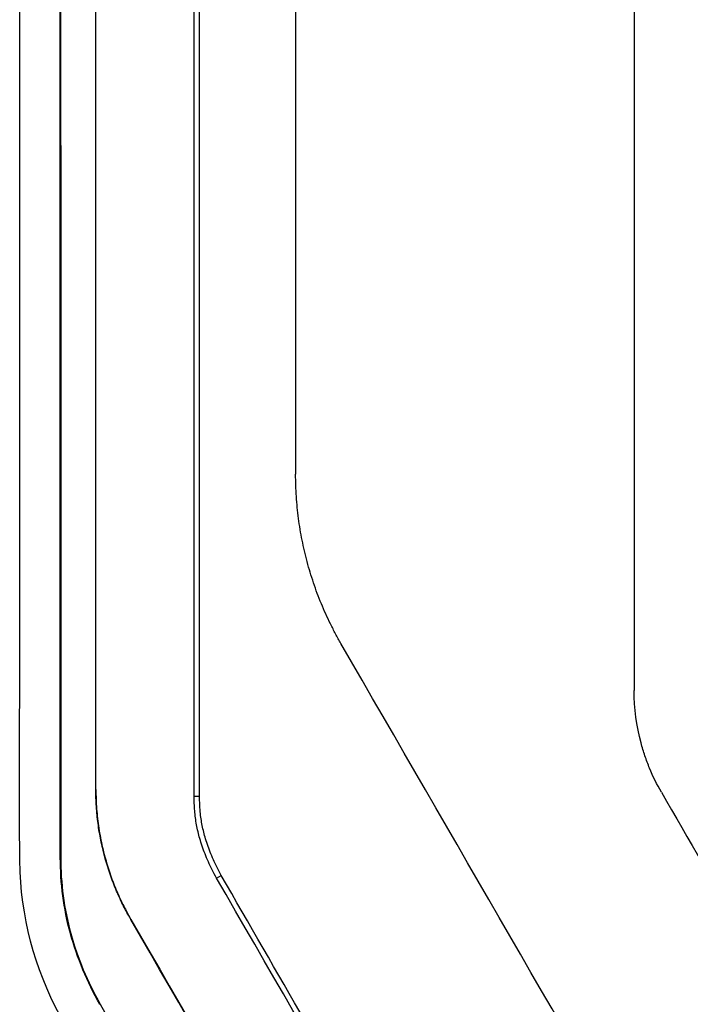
# Model space of a CAD drawing. Header units: millimetres. Extents: x -0.43 to 1.28, y -0.94 to 1.34.
# Tile 39 of 177: x 0.2452 to 0.265, y 0.1838 to 0.2129. Entities that reach past the tile are written whole.
import ezdxf

# ---------------------------------------------------------------- set-up
doc = ezdxf.new("R2010")
doc.units = ezdxf.units.MM

msp = doc.modelspace()

# ---------------------------------------------------------------- linework, layer by layer
at = {"color": 7, "linetype": 'Continuous', "lineweight": 25}
for p, q in [((0.247437, 0.190163), (0.24744, 0.190163)), ((0.250339, 0.189966), (0.2505, 0.189966)), ((0.246389, 0.188151), (0.2464, 0.188151)), ((0.251001, 0.187546), (0.251141, 0.187624)), ((0.247553, 0.183816), (0.247563, 0.183821))]:
    msp.add_line(p, q, dxfattribs=at)
for points, knots in [([(0.250339, 0.189966), (0.250339, 0.221532), (0.250338, 0.253184), (0.250337, 0.316269), (0.250337, 0.347701), (0.250337, 0.378828)], [0, 0, 0, 0, 0.5, 0.5, 1, 1, 1, 1]), ([(0.2505, 0.189966), (0.2505, 0.190838), (0.2505, 0.192581), (0.250499, 0.195197), (0.250499, 0.197813), (0.250498, 0.20043), (0.250498, 0.203047), (0.250498, 0.205664), (0.250497, 0.208281), (0.250497, 0.210898), (0.250497, 0.213515), (0.250497, 0.216133), (0.250497, 0.21875), (0.250496, 0.221368), (0.250496, 0.223986), (0.250496, 0.226604), (0.250496, 0.229221), (0.250496, 0.231839), (0.250496, 0.234457), (0.250496, 0.237074), (0.250496, 0.239691), (0.250496, 0.242309), (0.250496, 0.244926), (0.250497, 0.247543), (0.250497, 0.250159), (0.250497, 0.252776), (0.250497, 0.255392), (0.250498, 0.259973), (0.250499, 0.266516), (0.2505, 0.275015), (0.250502, 0.283502), (0.250504, 0.291982), (0.250506, 0.300451), (0.250509, 0.307502), (0.250511, 0.313135), (0.250512, 0.316941), (0.250514, 0.321162), (0.250515, 0.323974), (0.250516, 0.325796)], [0, 0, 0, 0, 0.019244, 0.038486, 0.057726, 0.076965, 0.096203, 0.115439, 0.134673, 0.153907, 0.173139, 0.192371, 0.211601, 0.230831, 0.250059, 0.269287, 0.288515, 0.307742, 0.326968, 0.346195, 0.365421, 0.384646, 0.403872, 0.423098, 0.442324, 0.46155, 0.480776, 0.500003, 0.562569, 0.62509, 0.687571, 0.750013, 0.812559, 0.874993, 0.906248, 0.937489, 0.959486, 1, 1, 1, 1]), ([(0.253339, 0.325797), (0.253339, 0.304886), (0.253339, 0.283847), (0.25334, 0.241682), (0.25334, 0.220557), (0.25334, 0.199476)], [0, 0, 0, 0, 0.5, 0.5, 1, 1, 1, 1]), ([(0.245193, 0.188151), (0.245167, 0.189889), (0.245189, 0.191627), (0.245189, 0.197362), (0.245189, 0.201358), (0.245189, 0.229135), (0.245189, 0.252854), (0.245189, 0.27651)], [0, 0, 0, 0, 0.017155, 0.017155, 0.0566366, 0.0566366, 0.2916997, 0.2916997, 0.2916997, 0.2916997]), ([(0.246396, 0.27651), (0.246397, 0.261795), (0.246398, 0.247063), (0.246399, 0.217595), (0.246399, 0.202867), (0.2464, 0.188151)], [0, 0, 0, 0, 0.5, 0.5, 1, 1, 1, 1]), ([(0.247437, 0.190163), (0.247437, 0.197359), (0.247437, 0.204559), (0.247437, 0.218964), (0.247437, 0.22617), (0.247437, 0.247785), (0.247437, 0.262193), (0.247437, 0.276585)], [0, 0, 0, 0, 0.25, 0.25, 0.5, 0.5, 1, 1, 1, 1]), ([(0.24744, 0.190163), (0.24744, 0.19736), (0.24744, 0.204559), (0.24744, 0.218965), (0.24744, 0.226171), (0.247441, 0.247785), (0.247441, 0.262193), (0.247441, 0.276585)], [0, 0, 0, 0, 0.25, 0.25, 0.5, 0.5, 1, 1, 1, 1]), ([(0.26334, 0.244328), (0.26334, 0.243428), (0.26334, 0.241629), (0.26334, 0.23893), (0.26334, 0.236232), (0.26334, 0.233533), (0.26334, 0.230835), (0.26334, 0.228138), (0.26334, 0.22544), (0.26334, 0.222742), (0.26334, 0.220045), (0.26334, 0.217348), (0.26334, 0.214651), (0.26334, 0.211955), (0.26334, 0.209258), (0.26334, 0.206562), (0.26334, 0.203866), (0.26334, 0.20117), (0.26334, 0.198474), (0.263341, 0.195779), (0.263341, 0.193982), (0.263341, 0.193084)], [0, 0, 0, 0, 0.052653, 0.1053, 0.157941, 0.210576, 0.263206, 0.315833, 0.368457, 0.421079, 0.4737, 0.52632, 0.57894, 0.631561, 0.684183, 0.736809, 0.789437, 0.84207, 0.894707, 0.94735, 1, 1, 1, 1]), ([(0.25468, 0.194476), (0.254626, 0.194571), (0.254519, 0.194762), (0.254369, 0.195054), (0.254229, 0.195351), (0.254099, 0.195652), (0.253978, 0.195958), (0.253868, 0.196267), (0.253767, 0.196579), (0.253678, 0.196894), (0.253599, 0.197211), (0.25353, 0.197529), (0.253472, 0.197849), (0.253424, 0.198171), (0.253387, 0.198495), (0.25336, 0.19882), (0.253344, 0.199147), (0.253341, 0.199366), (0.25334, 0.199476)], [0, 0, 0, 0, 0.062755, 0.125397, 0.187994, 0.250615, 0.313339, 0.376115, 0.43881, 0.501293, 0.563547, 0.625692, 0.687793, 0.749917, 0.812131, 0.874504, 0.937104, 1, 1, 1, 1]), ([(0.263796, 0.190791), (0.263771, 0.190852), (0.263722, 0.190974), (0.263657, 0.191159), (0.263596, 0.191347), (0.263561, 0.191474), (0.263543, 0.191537)], [0, 0, 0, 0, 0.250111, 0.499966, 0.749838, 1, 1, 1, 1]), ([(0.248472, 0.186319), (0.248426, 0.186404), (0.248345, 0.186551), (0.248188, 0.186848), (0.248021, 0.18722), (0.247844, 0.187691), (0.247696, 0.188173), (0.247581, 0.188662), (0.247498, 0.189158), (0.247447, 0.189659), (0.24744, 0.189994), (0.247437, 0.190163)], [0, 0, 0, 0, 0.072426, 0.125043, 0.249903, 0.375725, 0.499999, 0.625185, 0.74988, 0.874635, 1, 1, 1, 1]), ([(0.24744, 0.190163), (0.247441, 0.190066), (0.247443, 0.189874), (0.24746, 0.189587), (0.247487, 0.189301), (0.247525, 0.189017), (0.247574, 0.188734), (0.247633, 0.188453), (0.24772, 0.188105), (0.247847, 0.187692), (0.248024, 0.187221), (0.248191, 0.186849), (0.248348, 0.186553), (0.248428, 0.186406), (0.248475, 0.186321)], [0, 0, 0, 0, 0.071725, 0.143183, 0.214478, 0.28571, 0.356983, 0.4284, 0.500063, 0.624216, 0.750145, 0.874976, 0.927503, 1, 1, 1, 1]), ([(0.251001, 0.187546), (0.250958, 0.187626), (0.250874, 0.187784), (0.250762, 0.188022), (0.250663, 0.188256), (0.250578, 0.188487), (0.250489, 0.188772), (0.250408, 0.18912), (0.25035, 0.189539), (0.250343, 0.189822), (0.250339, 0.189966)], [0, 0, 0, 0, 0.107548, 0.211274, 0.311356, 0.407992, 0.501404, 0.664706, 0.830431, 1, 1, 1, 1]), ([(0.251141, 0.187624), (0.251099, 0.187702), (0.251018, 0.187855), (0.250909, 0.188086), (0.250813, 0.188312), (0.250731, 0.188535), (0.250645, 0.188811), (0.250567, 0.189148), (0.25051, 0.189553), (0.250504, 0.189827), (0.2505, 0.189966)], [0, 0, 0, 0, 0.107638, 0.211448, 0.31154, 0.408067, 0.501212, 0.664467, 0.830371, 1, 1, 1, 1]), ([(0.246521, 0.183233), (0.245735, 0.184601), (0.245225, 0.186283), (0.245195, 0.188007), (0.245193, 0.188151)], [0.29169974, 0.29169974, 0.29169974, 0.29169974, 0.30729811, 0.30872326, 0.30872326, 0.30872326, 0.30872326]), ([(0.247553, 0.183816), (0.247186, 0.18448), (0.246885, 0.18518), (0.246485, 0.186645), (0.246389, 0.187392), (0.246389, 0.188151)], [0, 0, 0, 0, 0.5, 0.5, 1, 1, 1, 1]), ([(0.2464, 0.188151), (0.2464, 0.187393), (0.246498, 0.186638), (0.246898, 0.185176), (0.247197, 0.184484), (0.247563, 0.183821)], [0, 0, 0, 0, 0.5, 0.5, 1, 1, 1, 1]), ([(0.260165, 0.171967), (0.259714, 0.172749), (0.258862, 0.174227), (0.257659, 0.176314), (0.256606, 0.178141), (0.255275, 0.180449), (0.25347, 0.183581), (0.251967, 0.186191), (0.251141, 0.187624)], [0, 0, 0, 0, 0.149894, 0.283195, 0.399899, 0.500004, 0.725483, 1, 1, 1, 1])]:
    msp.add_open_spline(points, degree=3, knots=knots, dxfattribs=at)
for points in [[(0.246389, 0.188151), (0.246389, 0.217523), (0.246389, 0.247056), (0.246389, 0.27651)], [(0.264657, 0.177197), (0.26133, 0.182958), (0.258005, 0.188718), (0.25468, 0.194476)], [(0.263543, 0.191537), (0.263408, 0.192044), (0.263341, 0.192559), (0.263341, 0.193084)], [(0.264144, 0.190084), (0.264013, 0.190312), (0.263897, 0.190548), (0.263796, 0.190791)], [(0.264144, 0.190084), (0.265758, 0.187288), (0.267373, 0.184493), (0.268987, 0.181697)], [(0.260038, 0.171894), (0.257026, 0.177109), (0.254015, 0.182327), (0.251001, 0.187546)], [(0.248472, 0.186319), (0.248473, 0.18632), (0.248474, 0.18632), (0.248475, 0.186321)], [(0.257524, 0.17064), (0.254508, 0.175864), (0.251491, 0.181091), (0.248472, 0.186319)], [(0.248475, 0.186321), (0.251494, 0.181092), (0.25451, 0.175865), (0.257527, 0.170642)], [(0.247563, 0.183821), (0.250584, 0.17859), (0.253602, 0.173361), (0.256621, 0.168135)]]:
    msp.add_open_spline(points, degree=3, dxfattribs=at)

doc.saveas('drawing.dxf')
